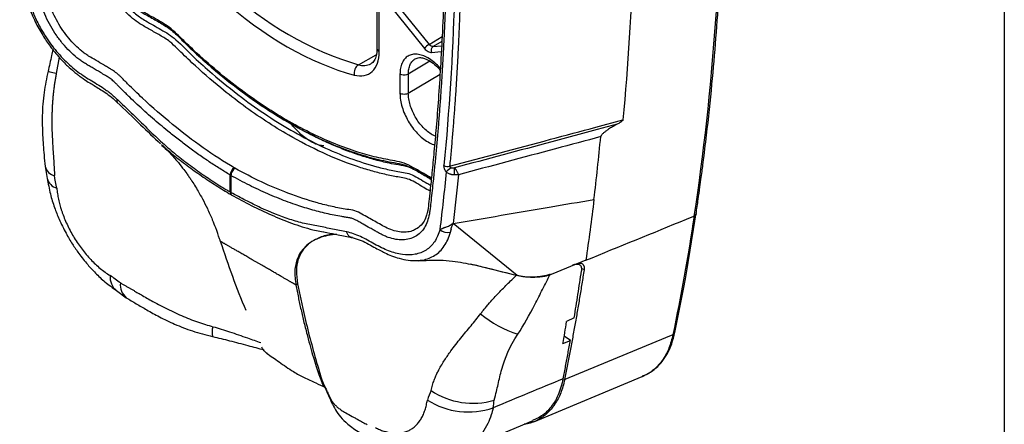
# Model space of a CAD drawing. Header units: millimetres. Extents: x 13 to 546, y 13 to 419.
# Tile 16 of 21: x 457 to 546, y 252 to 289. Entities that reach past the tile are written whole.
import ezdxf

# ---------------------------------------------------------------- set-up
doc = ezdxf.new("R2010")
doc.units = ezdxf.units.MM
doc.header["$LTSCALE"] = 2
doc.layers.add('TEXT', color=140, linetype='Continuous', lineweight=25)

msp = doc.modelspace()

# ---------------------------------------------------------------- linework, layer by layer
for p, q in [((489.346, 294.03), (489.346, 286.455)), ((489.553, 286.166), (489.553, 293.741)), ((490.401, 290.505), (493.643, 286.472)), ((490.82, 290.867), (494.062, 286.834)), ((494.062, 286.834), (495.236, 287.539)), ((495.213, 287.109), (494.415, 286.63)), ((494.279, 286.105), (495.164, 286.184)), ((494.415, 286.63), (495.191, 286.699)), ((460.59, 285.676), (460.334, 284.187)), ((487.674, 284.986), (489.286, 285.877)), ((488.824, 285.099), (488.789, 285.079)), ((494.122, 285.325), (492.18, 284.144)), ((491.424, 284.138), (491.424, 282.403)), ((492.18, 282.409), (495.048, 284.154)), ((492.18, 284.144), (492.18, 282.409)), ((509.139, 279.344), (511.6, 280.005)), ((509.257, 279.119), (505.152, 278.017)), ((511.069, 279.605), (509.257, 279.119)), ((469.842, 277.752), (469.918, 277.679)), ((459.324, 275.786), (459.514, 274.706)), ((476.067, 273.479), (476.067, 275.013)), ((476.132, 274.975), (476.132, 273.442)), ((517.342, 271.018), (518.026, 271.298)), ((493, 270.199), (492.96, 270.175)), ((484.528, 269.86), (484.811, 269.806)), ((493.004, 267.277), (493.073, 267.283)), ((508.24, 267.296), (507.379, 266.945)), ((501.939, 265.92), (497.803, 266.937)), ((507.379, 266.945), (505.093, 266.015)), ((507.633, 266.904), (507.498, 266.972)), ((508.109, 266.431), (507.84, 266.562)), ((482.185, 265.145), (482.012, 265.063)), ((465.777, 264.554), (466.662, 263.912)), ((507.191, 262.1), (506.506, 261.744)), ((506.839, 260.047), (506.282, 260.435)), ((515.435, 260.274), (506.331, 256.501)), ((516.117, 260.558), (515.435, 260.274)), ((506.167, 259.758), (506.839, 260.047)), ((503.538, 252.684), (513.349, 256.773)), ((513.352, 256.775), (513.486, 256.851)), ((496.995, 250.088), (503.467, 252.784))]:
    msp.add_line(p, q)
at = {"flags": 128}
for points in [[(460.334, 284.187), (460.019, 284.27), (459.785, 284.334), (459.638, 284.377), (459.584, 284.398), (459.585, 284.4)], [(502.033, 265.91), (499.13, 268.267), (496.228, 270.623)], [(485.012, 255.041), (485.168, 254.578), (485.243, 254.427)]]:
    msp.add_lwpolyline(points, dxfattribs=at)
for centre, radius, start, end in [((496.274, 313.583), 29.862, 226.7445, 253.26088), ((489.7, 286.49), 0.356, 185.6335, 245.68664), ((494.832, 285.517), 1.526, 120.31917, 141.23118), ((494.678, 286.281), 0.436, 126.99379, 203.84979), ((488.12, 286.377), 1.461, 252.19917, 297.26756), ((488.17, 284.243), 0.894, 123.74727, 191.91599), ((285.396, 299.74), 225.196, 353.1286, 354.58467), ((460.436, 276.078), 1.149, 194.6971, 257.18277), ((476.876, 274.973), 0.81, 122.7797, 177.22692), ((495.764, 276.457), 0.676, 237.82999, 283.22468), ((497.315, 273.657), 2.369, 122.5426, 136.15548), ((491.765, 275.27), 4.604, 356.86572, 4.8395), ((460.707, 275.012), 1.232, 194.38219, 254.10769), ((476.709, 273.486), 0.642, 180.62302, 202.07168), ((476.74, 273.412), 0.609, 177.26417, 198.83536), ((495.792, 271.015), 1.203, 230.82116, 279.81716), ((466.753, 265.772), 1.559, 174.67772, 232.28906), ((467.57, 265.048), 1.454, 172.06282, 231.36414), ((504.716, 269.474), 9.233, 229.49474, 253.50669), ((475.95, 260.777), 1.53, 160.63567, 194.36426), ((516.004, 260.844), 0.308, 291.5258, 345.71473), ((498.019, 261.123), 6.764, 236.04369, 286.51457), ((497.6, 260.397), 6.831, 237.30042, 289.41079)]:
    msp.add_arc(centre, radius, start, end)
for points, knots in [([(518.213, 271.517), (518.278, 271.954), (518.397, 272.757), (518.553, 273.857), (518.674, 274.744), (518.771, 275.469), (518.936, 276.738), (519.251, 279.307), (519.797, 284.437), (520.331, 291.292), (520.688, 299.239), (520.798, 306.627), (520.713, 313.731), (520.469, 320.524), (520.019, 328.134), (519.519, 333.971), (519.111, 337.947), (518.974, 339.235), (518.847, 340.379), (518.719, 341.502), (518.573, 342.749), (518.402, 344.162), (518.274, 345.162), (518.213, 345.636)], [0, 0, 0, 0, 0.019378, 0.035541, 0.048499, 0.05834, 0.067332, 0.103993, 0.170128, 0.28822, 0.393658, 0.499093, 0.588552, 0.67801, 0.767466, 0.885543, 0.902862, 0.919461, 0.934716, 0.946417, 0.962199, 0.982073, 1, 1, 1, 1]), ([(518.026, 345.405), (518.882, 338.735), (519.519, 332.192), (520.367, 319.351), (520.578, 313.054), (520.578, 300.702), (520.367, 294.649), (519.519, 282.787), (518.882, 276.979), (518.026, 271.298)], [0, 0, 0, 0, 0.25, 0.25, 0.5, 0.5, 0.75, 0.75, 1, 1, 1, 1]), ([(494.142, 273.553), (493.951, 273.659), (493.337, 274.004), (492.286, 274.713), (491.094, 274.838), (489.889, 275.107), (488.66, 275.426), (486.843, 276.002), (484.411, 276.978), (481.69, 278.387), (479.293, 279.863), (477.236, 281.297), (474.995, 283.04), (473.232, 284.577), (471.932, 285.806), (471.273, 286.443), (470.553, 287.186), (469.702, 287.651), (468.8, 288.188), (467.972, 288.634), (467.222, 289.176), (466.56, 289.793), (465.925, 290.535), (465.348, 291.371), (464.859, 292.269), (464.454, 293.237), (464.163, 294.243), (464.036, 295.245), (463.947, 296.226), (463.848, 297.225), (463.512, 300.845), (463.037, 307.045), (462.614, 315.733), (462.562, 321.403), (462.535, 324.239)], [0, 0, 0, 0, 0.0100472, 0.0324124, 0.0544354, 0.0766464, 0.0989945, 0.12146, 0.1747422, 0.2282874, 0.2646576, 0.3009475, 0.3370675, 0.3843401, 0.396629, 0.4088796, 0.4210524, 0.4369186, 0.4529667, 0.4687866, 0.4804264, 0.4925708, 0.5050902, 0.5177845, 0.5304647, 0.5429321, 0.557348, 0.5712333, 0.5856386, 0.6000611, 0.6144872, 0.7428443, 0.8713781, 1, 1, 1, 1]), ([(463.03, 324.235), (463.056, 321.409), (463.108, 315.759), (463.528, 307.098), (464.002, 300.914), (464.337, 297.3), (464.436, 296.294), (464.527, 295.296), (464.655, 294.277), (464.961, 293.267), (465.374, 292.324), (465.86, 291.471), (466.428, 290.683), (466.989, 290.061), (467.506, 289.592), (467.962, 289.242), (468.5, 288.917), (469.112, 288.573), (469.802, 288.165), (470.489, 287.798), (471.508, 286.989), (472.774, 285.634), (474.753, 283.903), (476.973, 282.09), (479.455, 280.339), (481.892, 278.844), (484.368, 277.561), (486.87, 276.507), (488.732, 275.908), (489.974, 275.591), (490.609, 275.449), (491.257, 275.316), (491.884, 275.229), (492.541, 275.061), (493.205, 274.657), (493.757, 274.343), (494.088, 274.152), (494.198, 274.088)], [0, 0, 0, 0, 0.129491, 0.258867, 0.388306, 0.40288, 0.417448, 0.432309, 0.446758, 0.461302, 0.47356, 0.485773, 0.498046, 0.51025, 0.518433, 0.526619, 0.534753, 0.546986, 0.55922, 0.571435, 0.583469, 0.613976, 0.644323, 0.692024, 0.7345, 0.776954, 0.821605, 0.86622, 0.911088, 0.922908, 0.934864, 0.946416, 0.959077, 0.970571, 0.982394, 0.994121, 1, 1, 1, 1]), ([(476.067, 275.013), (475.909, 275.107), (475.593, 275.296), (475.12, 275.59), (474.648, 275.892), (474.175, 276.202), (473.704, 276.521), (473.233, 276.848), (472.762, 277.184), (472.292, 277.528), (471.823, 277.881), (471.354, 278.242), (470.885, 278.611), (470.108, 279.238), (469.029, 280.15), (467.886, 281.183), (466.979, 282.043), (466.414, 282.597), (466.02, 282.99), (465.796, 283.221), (465.575, 283.446), (465.351, 283.647), (465.121, 283.809), (464.953, 283.915), (464.686, 284.072), (464.227, 284.345), (463.765, 284.619), (463.398, 284.836), (463.169, 284.969), (462.883, 285.139), (462.542, 285.365), (462.092, 285.706), (461.54, 286.198), (460.913, 286.886), (460.332, 287.65), (459.814, 288.477), (459.368, 289.344), (459.005, 290.235), (458.733, 291.127), (458.584, 291.878), (458.517, 292.483), (458.477, 292.924), (458.437, 293.326), (458.358, 294.129), (458.211, 295.707), (458.007, 298.055), (457.8, 300.727), (457.616, 303.385), (457.457, 306.031), (457.323, 308.664), (457.212, 311.284), (457.127, 313.892), (457.066, 316.487), (457.028, 319.07), (457.023, 320.78), (457.021, 321.635)], [0, 0, 0, 0, 0.010727, 0.021445, 0.032157, 0.042866, 0.053574, 0.064285, 0.075, 0.085722, 0.096455, 0.107201, 0.117961, 0.12874, 0.160865, 0.192949, 0.209105, 0.225268, 0.233384, 0.237454, 0.241507, 0.249422, 0.253078, 0.257205, 0.260836, 0.271222, 0.288364, 0.29226, 0.296156, 0.303942, 0.311656, 0.319384, 0.334799, 0.350189, 0.365634, 0.380989, 0.396417, 0.41178, 0.427161, 0.442552, 0.451417, 0.460273, 0.466913, 0.473553, 0.504534, 0.554104, 0.603653, 0.653186, 0.70271, 0.75223, 0.801753, 0.851286, 0.900833, 0.950403, 1, 1, 1, 1]), ([(476.437, 275.655), (474.544, 276.777), (472.683, 278.093), (469.937, 280.337), (469.03, 281.13), (467.681, 282.39), (467.233, 282.821), (466.676, 283.375), (466.564, 283.487), (466.348, 283.707), (466.234, 283.828), (466.045, 284.011), (465.978, 284.074), (465.84, 284.195), (465.771, 284.251), (465.567, 284.404), (465.436, 284.488), (465.28, 284.582), (465.251, 284.599), (465.194, 284.633), (465.108, 284.684), (464.907, 284.803), (464.736, 284.905), (464.392, 285.109), (464.164, 285.244), (463.702, 285.517), (463.47, 285.65), (463.15, 285.85), (463.047, 285.919), (462.84, 286.068), (462.737, 286.146), (462.431, 286.392), (462.231, 286.572), (461.837, 286.963), (461.644, 287.175), (461.276, 287.619), (461.1, 287.851), (460.765, 288.337), (460.605, 288.592), (460.311, 289.112), (460.176, 289.376), (459.929, 289.913), (459.818, 290.187), (459.624, 290.735), (459.541, 291.007), (459.406, 291.545), (459.353, 291.811), (459.296, 292.208), (459.281, 292.341), (459.253, 292.614), (459.24, 292.754), (459.199, 293.179), (459.171, 293.458), (459.09, 294.299), (459.038, 294.859), (458.581, 299.89), (458.276, 304.31), (457.869, 313.048), (457.767, 317.368), (457.767, 321.627)], [0, 0, 0, 0, 0.125, 0.125, 0.1875, 0.1875, 0.21875, 0.21875, 0.226562, 0.226562, 0.234375, 0.234375, 0.238281, 0.238281, 0.242187, 0.242187, 0.25, 0.25, 0.251953, 0.251953, 0.253906, 0.257812, 0.265625, 0.265625, 0.28125, 0.28125, 0.296875, 0.296875, 0.304687, 0.304687, 0.3125, 0.3125, 0.328125, 0.328125, 0.34375, 0.34375, 0.359375, 0.359375, 0.375, 0.375, 0.390625, 0.390625, 0.40625, 0.40625, 0.421875, 0.421875, 0.4375, 0.4375, 0.445312, 0.445312, 0.453125, 0.453125, 0.46875, 0.46875, 0.5, 0.5, 0.75, 0.75, 1, 1, 1, 1]), ([(495.683, 299.316), (495.682, 298.842), (495.681, 297.894), (495.669, 296.478), (495.65, 295.067), (495.622, 293.66), (495.588, 292.259), (495.545, 290.862), (495.495, 289.47), (495.436, 288.083), (495.371, 286.701), (495.297, 285.324), (495.216, 283.951), (495.126, 282.584), (495.03, 281.221), (494.925, 279.864), (494.812, 278.511), (494.692, 277.163), (494.564, 275.82), (494.414, 274.337), (494.276, 273.063), (494.177, 272.177), (494.128, 271.765), (494.034, 271.115), (493.695, 270.174), (492.99, 269.497), (492.283, 269.204), (491.688, 269.119), (491.043, 269.166), (490.485, 269.318), (490.043, 269.493), (489.78, 269.62), (489.563, 269.738), (489.346, 269.858), (489.059, 270.021), (488.627, 270.264), (488.165, 270.524), (487.767, 270.746), (487.509, 270.892), (487.343, 270.979), (487.18, 271.049), (487.033, 271.1), (486.867, 271.138), (486.693, 271.165), (486.454, 271.198), (486.043, 271.266), (485.461, 271.374), (484.531, 271.575), (483.356, 271.88), (482.135, 272.266), (481.109, 272.635), (480.283, 272.958), (479.456, 273.307), (478.627, 273.683), (477.797, 274.086), (476.965, 274.514), (476.41, 274.821), (476.132, 274.975)], [0, 0, 0, 0, 0.027557, 0.055105, 0.082645, 0.110178, 0.137706, 0.165229, 0.192748, 0.220265, 0.247781, 0.275296, 0.302812, 0.33033, 0.357851, 0.385375, 0.412905, 0.440441, 0.467983, 0.495534, 0.53199, 0.547041, 0.550668, 0.557671, 0.588333, 0.618947, 0.634303, 0.649777, 0.665144, 0.680573, 0.687781, 0.694713, 0.697965, 0.70217, 0.709061, 0.716959, 0.730832, 0.739614, 0.743306, 0.747945, 0.750615, 0.754152, 0.75781, 0.762034, 0.76641, 0.774681, 0.790836, 0.807005, 0.83909, 0.871244, 0.889708, 0.908126, 0.926512, 0.944879, 0.96324, 0.981609, 1, 1, 1, 1]), ([(495.52, 299.537), (495.515, 298.198), (495.505, 295.528), (495.411, 291.684), (495.273, 288.097), (495.101, 284.864), (494.911, 281.976), (494.712, 279.426), (494.515, 277.204), (494.327, 275.298), (494.172, 273.801), (494.04, 272.671), (493.974, 271.945), (493.858, 271.44), (493.713, 271.025), (493.443, 270.535), (493.139, 270.296), (492.966, 270.159)], [0, 0, 0, 0, 0.127621, 0.254452, 0.370723, 0.476466, 0.5717, 0.656436, 0.730668, 0.79465, 0.848977, 0.883402, 0.911648, 0.92352, 0.940871, 0.966328, 1, 1, 1, 1]), ([(465.08, 294.273), (465.123, 294.055), (465.206, 293.639), (465.46, 292.872), (465.834, 292.082), (466.309, 291.362), (466.752, 290.825), (467.199, 290.378), (467.86, 289.841), (468.728, 289.364), (469.747, 288.786), (470.763, 288.169), (471.886, 287.025), (473.2, 285.779), (475.123, 284.093), (477.476, 282.243), (480.206, 280.403), (482.884, 278.889), (485.488, 277.681), (487.528, 276.951), (489.011, 276.534), (489.966, 276.3), (490.893, 276.134), (491.802, 275.992), (492.784, 275.493), (493.594, 275.006), (494.096, 274.713), (494.255, 274.621)], [0, 0, 0, 0, 0.016745, 0.031987, 0.057529, 0.07661, 0.09123, 0.106543, 0.122671, 0.15651, 0.190099, 0.222466, 0.254835, 0.306333, 0.357282, 0.448033, 0.5388, 0.623497, 0.708189, 0.792926, 0.824873, 0.856978, 0.889349, 0.92064, 0.951731, 0.984792, 1, 1, 1, 1]), ([(494.267, 274.738), (494.037, 274.87), (493.503, 275.177), (492.685, 275.666), (491.796, 276.125), (490.684, 276.351), (489.309, 276.587), (487.505, 277.105), (485.573, 277.796), (483.503, 278.72), (481.384, 279.839), (479.231, 281.157), (477.055, 282.684), (474.907, 284.38), (473.275, 285.82), (472.107, 286.924), (471.42, 287.607), (470.723, 288.276), (470.023, 288.745), (469.288, 289.161), (468.648, 289.525), (468.129, 289.819), (467.759, 290.051), (467.341, 290.36), (466.868, 290.8), (466.371, 291.385), (465.936, 292.047), (465.586, 292.756), (465.319, 293.486), (465.225, 293.958), (465.178, 294.195)], [0, 0, 0, 0, 0.022448, 0.052294, 0.080112, 0.108883, 0.165959, 0.22289, 0.290488, 0.358234, 0.426478, 0.497666, 0.568728, 0.640328, 0.711021, 0.733712, 0.760163, 0.782575, 0.80516, 0.828358, 0.854585, 0.867745, 0.879102, 0.890737, 0.908976, 0.927144, 0.945174, 0.963547, 0.981694, 1, 1, 1, 1]), ([(457.419, 291.853), (457.476, 291.587), (457.588, 291.07), (457.904, 290.074), (458.382, 288.924), (459.055, 287.705), (459.798, 286.608), (460.565, 285.673), (461.295, 284.928), (461.848, 284.436), (462.227, 284.131), (462.532, 283.899), (462.896, 283.639), (463.321, 283.368), (463.789, 283.088), (464.254, 282.809), (464.771, 282.485), (465.343, 282.06), (465.732, 281.694), (465.938, 281.499)], [0, 0, 0, 0, 0.058422, 0.113877, 0.216798, 0.309168, 0.390521, 0.482204, 0.556326, 0.61188, 0.644416, 0.665979, 0.698729, 0.749173, 0.788558, 0.834212, 0.884046, 0.938599, 1, 1, 1, 1]), ([(457.654, 291.66), (457.669, 291.585), (457.699, 291.434), (457.752, 291.204), (457.812, 290.973), (457.879, 290.738), (457.952, 290.501), (458.032, 290.261), (458.155, 289.916), (458.333, 289.47), (458.581, 288.925), (458.902, 288.303), (459.309, 287.612), (459.978, 286.635), (460.915, 285.526), (461.926, 284.618), (462.755, 284.011), (463.382, 283.625), (464.01, 283.248), (464.536, 282.922), (464.951, 282.623), (465.259, 282.381), (465.563, 282.12), (465.762, 281.93), (465.863, 281.834)], [0, 0, 0, 0, 0.017588, 0.035255, 0.053027, 0.07093, 0.088989, 0.107229, 0.125673, 0.167516, 0.20933, 0.251402, 0.313621, 0.376487, 0.500336, 0.624901, 0.687087, 0.749752, 0.812526, 0.875211, 0.906904, 0.937502, 0.968521, 1, 1, 1, 1]), ([(496.865, 290.812), (496.849, 290.349), (496.819, 289.423), (496.763, 288.04), (496.7, 286.661), (496.63, 285.287), (496.551, 283.917), (496.465, 282.552), (496.372, 281.192), (496.27, 279.836), (496.161, 278.485), (496.045, 277.139), (495.961, 276.246), (495.919, 275.8)], [0, 0, 0, 0, 0.0908437, 0.1817005, 0.2725704, 0.3634534, 0.4543495, 0.5452587, 0.6361809, 0.7271162, 0.8180645, 0.9090257, 1, 1, 1, 1]), ([(460.019, 286.374), (459.981, 286.188), (459.847, 285.527), (459.693, 284.871), (459.583, 284.399)], [0, 0, 0, 0, 0.280877, 1, 1, 1, 1]), ([(487.295, 284.058), (487.944, 283.888), (488.516, 284.002), (489.332, 284.763), (489.553, 285.39), (489.553, 286.166)], [0, 0, 0, 0, 0.5, 0.5, 1, 1, 1, 1]), ([(489.345, 286.455), (489.342, 286.344), (489.336, 286.118), (489.282, 285.824), (489.201, 285.568), (489.092, 285.36), (488.963, 285.196), (488.862, 285.128), (488.81, 285.092)], [0, 0, 0, 0, 0.152684, 0.310508, 0.470377, 0.635092, 0.811288, 1, 1, 1, 1]), ([(495.081, 284.642), (495.03, 284.703), (494.836, 284.941), (494.455, 285.278), (493.96, 285.628), (493.461, 285.854), (492.983, 285.961), (492.542, 285.944), (492.153, 285.804), (491.838, 285.538), (491.605, 285.161), (491.453, 284.696), (491.434, 284.324), (491.424, 284.138)], [0, 0, 0, 0, 0.033431, 0.129905, 0.226795, 0.323173, 0.419963, 0.51682, 0.613163, 0.710098, 0.806525, 0.903395, 1, 1, 1, 1]), ([(493.643, 286.472), (493.739, 286.353), (493.85, 286.254), (494.072, 286.126), (494.183, 286.096), (494.279, 286.105)], [0, 0, 0, 0, 0.5, 0.5, 1, 1, 1, 1]), ([(494.415, 286.63), (494.361, 286.625), (494.3, 286.641), (494.176, 286.712), (494.115, 286.767), (494.062, 286.834)], [0, 0, 0, 0, 0.5, 0.5, 1, 1, 1, 1]), ([(492.18, 284.144), (492.188, 284.302), (492.205, 284.62), (492.335, 285.015), (492.525, 285.336), (492.706, 285.468), (492.793, 285.531)], [0, 0, 0, 0, 0.253821, 0.509702, 0.764264, 1, 1, 1, 1]), ([(492.784, 285.53), (492.909, 285.581), (493.128, 285.669), (493.509, 285.61), (493.883, 285.477), (494.326, 285.218), (494.752, 284.891), (494.996, 284.575), (495.07, 284.479)], [0, 0, 0, 0, 0.2426, 0.425953, 0.550041, 0.698025, 0.907822, 1, 1, 1, 1]), ([(459.583, 284.399), (459.45, 283.764), (459.171, 282.438), (459.062, 280.788), (459.062, 279.502), (459.095, 278.618), (459.154, 277.729), (459.228, 276.777), (459.29, 276.135), (459.324, 275.786)], [0, 0, 0, 0, 0.221197, 0.461251, 0.562716, 0.664954, 0.767935, 0.873801, 1, 1, 1, 1]), ([(460.334, 284.187), (460.311, 284.072), (460.265, 283.841), (460.204, 283.49), (460.149, 283.131), (460.1, 282.765), (460.057, 282.393), (460.02, 282.013), (459.99, 281.627), (459.966, 281.235), (459.949, 280.838), (459.937, 280.435), (459.932, 280.027), (459.932, 279.388), (459.959, 278.47), (460.016, 277.517), (460.069, 276.743), (460.106, 276.176), (460.144, 275.572), (460.168, 275.167), (460.181, 274.957)], [0, 0, 0, 0, 0.03729, 0.07527, 0.1139308, 0.1532588, 0.193238, 0.2338507, 0.2750709, 0.3168692, 0.3592177, 0.4020908, 0.445466, 0.4893243, 0.6064449, 0.7392141, 0.7968502, 0.8594685, 0.9271352, 1, 1, 1, 1]), ([(492.18, 284.144), (492.083, 284.085), (491.944, 284.05), (491.664, 284.048), (491.523, 284.081), (491.424, 284.138)], [0, 0, 0, 0, 0.5, 0.5, 1, 1, 1, 1]), ([(492.18, 282.409), (492.136, 282.383), (492.081, 282.359), (491.952, 282.325), (491.878, 282.315), (491.73, 282.313), (491.656, 282.322), (491.525, 282.354), (491.469, 282.377), (491.424, 282.403)], [0, 0, 0, 0, 0.25, 0.25, 0.5, 0.5, 0.75, 0.75, 1, 1, 1, 1]), ([(491.424, 282.403), (491.434, 282.204), (491.454, 281.809), (491.606, 281.168), (491.839, 280.523), (492.156, 279.892), (492.544, 279.303), (492.986, 278.778), (493.465, 278.33), (493.961, 277.992), (494.334, 277.801), (494.525, 277.762), (494.56, 277.755)], [0, 0, 0, 0, 0.109091, 0.217283, 0.325918, 0.434387, 0.542629, 0.651316, 0.759518, 0.868188, 0.976283, 1, 1, 1, 1]), ([(494.628, 278.527), (494.534, 278.566), (494.3, 278.664), (493.921, 278.938), (493.513, 279.315), (493.135, 279.765), (492.804, 280.266), (492.534, 280.803), (492.336, 281.354), (492.205, 281.902), (492.188, 282.24), (492.18, 282.409)], [0, 0, 0, 0, 0.077208, 0.192273, 0.307617, 0.423509, 0.538219, 0.653053, 0.768804, 0.884154, 1, 1, 1, 1]), ([(465.819, 281.615), (466.536, 280.927), (467.874, 279.643), (469.163, 278.404), (469.761, 277.829)], [0, 0, 0, 0, 0.535626, 1, 1, 1, 1]), ([(465.889, 281.562), (465.878, 281.57), (465.834, 281.596), (465.825, 281.695), (465.852, 281.793), (465.863, 281.834)], [0, 0, 0, 0, 0.1810655, 0.6577601, 1, 1, 1, 1]), ([(465.863, 281.834), (466.072, 281.634), (466.49, 281.234), (467.325, 280.434), (468.157, 279.622), (468.988, 278.811), (469.613, 278.217), (470.243, 277.647), (471.08, 276.931), (472.15, 276.082), (473.227, 275.3), (474.102, 274.711), (474.662, 274.348), (475.097, 274.066), (475.43, 273.855), (475.743, 273.663), (475.962, 273.539), (476.067, 273.479)], [0, 0, 0, 0, 0.06278, 0.12556, 0.251147, 0.313926, 0.376535, 0.438517, 0.501087, 0.62271, 0.749613, 0.811982, 0.874473, 0.910333, 0.93705, 0.970116, 1, 1, 1, 1]), ([(494.254, 274.618), (494.144, 274.682), (493.685, 274.946), (492.93, 275.412), (491.955, 275.841), (491.112, 275.941), (490.13, 276.139), (489.042, 276.41), (487.797, 276.786), (486.543, 277.232), (485.279, 277.747), (484.005, 278.329), (482.721, 278.99), (481.674, 279.551), (481.057, 279.952), (480.869, 280.073)], [0, 0, 0, 0, 0.024268, 0.101111, 0.166431, 0.238879, 0.299877, 0.394094, 0.487979, 0.58171, 0.675466, 0.769428, 0.863774, 0.958679, 1, 1, 1, 1]), ([(511.6, 280.006), (511.598, 279.999), (511.593, 279.984), (511.578, 279.959), (511.556, 279.933), (511.527, 279.904), (511.492, 279.874), (511.45, 279.84), (511.401, 279.805), (511.322, 279.75), (511.21, 279.68), (511.117, 279.631), (511.069, 279.605)], [0, 0, 0, 0, 0.034103, 0.072511, 0.118353, 0.173503, 0.239044, 0.315618, 0.403627, 0.503334, 0.740186, 1, 1, 1, 1]), ([(484.537, 277.653), (484.395, 277.666), (484.069, 277.695), (483.556, 277.921), (483.045, 278.226), (482.574, 278.585), (482.102, 279.04), (481.775, 279.391), (481.627, 279.603), (481.624, 279.608)], [0, 0, 0, 0, 0.1578304, 0.359071, 0.5092744, 0.6591653, 0.8212907, 0.9956294, 1, 1, 1, 1]), ([(511.069, 279.605), (511, 279.569), (510.865, 279.499), (510.665, 279.386), (510.474, 279.271), (510.268, 279.138), (510.059, 278.992), (509.882, 278.852), (509.762, 278.743), (509.689, 278.668), (509.636, 278.601), (509.598, 278.539), (509.591, 278.504), (509.587, 278.487)], [0, 0, 0, 0, 0.131731, 0.258414, 0.380237, 0.497415, 0.652495, 0.783022, 0.844263, 0.895072, 0.936467, 0.970328, 1, 1, 1, 1]), ([(469.862, 277.769), (470.202, 277.456), (470.937, 276.78), (472.172, 275.858), (473.467, 274.931), (474.788, 274.051), (475.67, 273.515), (476.114, 273.245)], [0, 0, 0, 0, 0.176745, 0.382361, 0.587346, 0.792436, 1, 1, 1, 1]), ([(469.88, 277.694), (470.092, 277.502), (470.579, 277.06), (471.196, 276.36), (471.726, 275.702), (472.082, 275.219), (472.333, 274.861), (472.572, 274.507), (472.852, 274.069), (473.198, 273.495), (473.593, 272.788), (474.034, 271.923), (474.3, 271.312), (474.443, 270.983)], [0, 0, 0, 0, 0.096101, 0.221415, 0.319158, 0.391481, 0.434126, 0.475726, 0.544978, 0.621344, 0.721775, 0.85028, 1, 1, 1, 1]), ([(476.492, 275.623), (476.449, 275.596), (476.403, 275.558), (476.314, 275.462), (476.272, 275.403), (476.202, 275.277), (476.174, 275.21), (476.14, 275.084), (476.132, 275.025), (476.132, 274.975)], [0, 0, 0, 0, 0.25, 0.25, 0.5, 0.5, 0.75, 0.75, 1, 1, 1, 1]), ([(492.96, 270.175), (492.863, 270.114), (492.615, 269.955), (492.135, 269.844), (491.548, 269.826), (490.916, 269.948), (490.3, 270.176), (489.705, 270.507), (489.14, 270.827), (488.564, 271.148), (487.963, 271.494), (487.298, 271.833), (486.645, 271.89), (485.966, 272.019), (485.3, 272.152), (484.63, 272.309), (483.305, 272.655), (481.399, 273.286), (478.902, 274.336), (477.295, 275.194), (476.492, 275.623)], [0, 0, 0, 0, 0.024564, 0.063223, 0.10194, 0.140509, 0.179318, 0.211105, 0.244926, 0.278652, 0.312415, 0.350811, 0.394624, 0.435643, 0.476574, 0.517428, 0.558225, 0.717609, 0.858872, 1, 1, 1, 1]), ([(495.607, 275.298), (495.59, 275.321), (495.557, 275.367), (495.514, 275.441), (495.477, 275.516), (495.436, 275.618), (495.402, 275.749), (495.404, 275.84), (495.405, 275.886)], [0, 0, 0, 0, 0.127433, 0.252008, 0.375871, 0.501204, 0.75067, 1, 1, 1, 1]), ([(496.362, 275.019), (496.329, 275.019), (496.265, 275.021), (496.174, 275.031), (496.091, 275.046), (496.017, 275.064), (495.924, 275.093), (495.816, 275.14), (495.7, 275.212), (495.637, 275.27), (495.607, 275.298)], [0, 0, 0, 0, 0.11751, 0.226717, 0.327052, 0.418161, 0.499883, 0.678219, 0.844883, 1, 1, 1, 1]), ([(496.352, 275.659), (496.284, 275.646), (496.219, 275.638), (496.112, 275.635), (496.069, 275.642), (496.041, 275.654)], [0, 0, 0, 0, 0.5, 0.5, 1, 1, 1, 1]), ([(496.352, 275.659), (496.365, 275.646), (496.392, 275.619), (496.434, 275.568), (496.479, 275.507), (496.525, 275.436), (496.572, 275.355), (496.615, 275.269), (496.653, 275.184), (496.685, 275.103), (496.699, 275.056), (496.707, 275.033)], [0, 0, 0, 0, 0.083475, 0.175628, 0.276269, 0.38476, 0.499941, 0.626408, 0.750111, 0.876167, 1, 1, 1, 1]), ([(459.514, 274.706), (459.597, 274.236), (459.752, 273.355), (460.14, 272.118), (460.612, 270.924), (461.157, 269.817), (461.764, 268.79), (462.411, 267.838), (463.108, 266.956), (463.903, 266.095), (464.765, 265.287), (465.426, 264.808), (465.777, 264.554)], [0, 0, 0, 0, 0.119747, 0.224706, 0.316242, 0.430511, 0.520876, 0.603516, 0.70815, 0.792304, 0.889893, 1, 1, 1, 1]), ([(496.707, 275.033), (496.68, 275.03), (496.636, 275.025), (496.579, 275.022), (496.519, 275.02), (496.45, 275.018), (496.39, 275.019), (496.362, 275.019)], [0, 0, 0, 0, 0.241252, 0.40931, 0.500331, 0.76619, 1, 1, 1, 1]), ([(460.37, 273.827), (460.379, 273.742), (460.398, 273.574), (460.434, 273.321), (460.478, 273.069), (460.529, 272.817), (460.587, 272.565), (460.653, 272.312), (460.726, 272.057), (460.808, 271.799), (460.931, 271.438), (461.111, 270.972), (461.363, 270.408), (461.646, 269.851), (461.957, 269.31), (462.295, 268.787), (462.659, 268.284), (463.042, 267.808), (463.446, 267.358), (463.864, 266.94), (464.298, 266.558), (464.742, 266.213), (465.047, 266.016), (465.201, 265.916)], [0, 0, 0, 0, 0.028294, 0.056311, 0.084063, 0.111583, 0.138999, 0.166491, 0.194237, 0.222305, 0.250727, 0.312224, 0.37496, 0.437147, 0.4993, 0.561536, 0.62393, 0.686989, 0.748755, 0.812603, 0.874793, 0.936826, 1, 1, 1, 1]), ([(486.606, 269.859), (486.18, 269.947), (485.753, 270.037), (484.902, 270.208), (484.477, 270.289), (483.628, 270.448), (483.204, 270.528), (482.345, 270.73), (481.91, 270.853), (480.594, 271.283), (479.708, 271.642), (478.369, 272.264), (477.922, 272.49), (477.028, 272.944), (476.581, 273.173), (476.132, 273.442)], [0, 0, 0, 0, 0.125, 0.125, 0.25, 0.25, 0.375, 0.375, 0.5, 0.5, 0.75, 0.75, 0.875, 0.875, 1, 1, 1, 1]), ([(476.164, 273.216), (476.766, 272.89), (477.969, 272.239), (479.782, 271.388), (481.599, 270.642), (483.341, 270.075), (484.393, 269.889), (484.813, 269.814)], [0, 0, 0, 0, 0.2132629, 0.4261459, 0.6399137, 0.8564147, 1, 1, 1, 1]), ([(475.193, 269), (475.163, 269.083), (475.026, 269.47), (474.801, 270.121), (474.568, 270.704), (474.455, 270.963), (474.446, 270.984)], [0, 0, 0, 0, 0.136265, 0.633897, 0.970609, 1, 1, 1, 1]), ([(516.303, 260.768), (516.625, 262.373), (517.338, 265.921), (517.916, 269.575), (518.232, 271.576)], [0, 0, 0, 0, 0.452492, 1, 1, 1, 1]), ([(518.221, 271.515), (518.217, 271.494), (518.209, 271.449), (518.157, 271.366), (518.083, 271.32), (518.035, 271.29)], [0, 0, 0, 0, 0.232219, 0.502406, 1, 1, 1, 1]), ([(495.033, 270.082), (494.98, 269.871), (494.912, 269.675), (494.751, 269.307), (494.656, 269.136), (494.34, 268.666), (494.08, 268.409), (493.484, 268.027), (493.146, 267.899), (492.428, 267.771), (492.046, 267.768), (491.437, 267.852), (491.229, 267.895), (490.814, 268.006), (490.606, 268.074), (490.186, 268.234), (489.975, 268.325), (489.551, 268.531), (489.338, 268.647), (488.911, 268.882), (488.698, 269), (488.272, 269.233), (488.059, 269.346), (487.637, 269.543), (487.428, 269.628), (487.014, 269.767), (486.809, 269.82), (486.606, 269.859)], [0, 0, 0, 0, 0.0625, 0.0625, 0.125, 0.125, 0.25, 0.25, 0.375, 0.375, 0.5, 0.5, 0.5625, 0.5625, 0.625, 0.625, 0.6875, 0.6875, 0.75, 0.75, 0.8125, 0.8125, 0.875, 0.875, 0.9375, 0.9375, 1, 1, 1, 1]), ([(495.033, 270.082), (495.057, 270.089), (495.107, 270.103), (495.189, 270.136), (495.258, 270.169), (495.304, 270.194), (495.321, 270.21), (495.341, 270.223), (495.369, 270.237), (495.418, 270.254), (495.487, 270.268), (495.648, 270.32), (495.843, 270.405), (496.034, 270.515), (496.123, 270.572), (496.164, 270.598), (496.186, 270.61), (496.207, 270.619), (496.221, 270.622), (496.228, 270.623)], [0, 0, 0, 0, 0.078947, 0.163636, 0.254069, 0.285836, 0.302201, 0.317545, 0.347804, 0.380381, 0.442575, 0.504732, 0.75182, 0.875598, 0.938081, 0.956248, 0.969354, 0.985442, 1, 1, 1, 1]), ([(495.998, 269.83), (496.001, 269.841), (496.007, 269.862), (496.016, 269.893), (496.024, 269.923), (496.031, 269.952), (496.038, 269.979), (496.044, 270.004), (496.05, 270.028), (496.056, 270.051), (496.059, 270.077), (496.085, 270.103), (496.075, 270.117), (496.07, 270.126), (496.065, 270.134), (496.06, 270.141), (496.056, 270.148), (496.053, 270.154), (496.052, 270.161), (496.051, 270.168), (496.057, 270.177), (496.061, 270.185), (496.065, 270.192), (496.067, 270.197), (496.069, 270.2), (496.075, 270.212), (496.082, 270.229), (496.095, 270.263), (496.115, 270.32), (496.147, 270.407), (496.179, 270.495), (496.201, 270.557), (496.212, 270.588), (496.217, 270.601), (496.219, 270.606), (496.221, 270.609), (496.221, 270.611), (496.224, 270.617), (496.222, 270.613), (496.225, 270.618), (496.225, 270.62), (496.227, 270.622), (496.228, 270.623)], [0, 0, 0, 0, 0.0423, 0.082449, 0.120526, 0.156599, 0.190727, 0.222962, 0.253348, 0.281953, 0.310277, 0.349918, 0.366594, 0.381467, 0.394913, 0.407115, 0.418216, 0.428312, 0.437647, 0.446631, 0.459118, 0.470114, 0.478544, 0.484677, 0.488643, 0.49052, 0.528664, 0.553524, 0.616553, 0.74257, 0.868609, 0.931632, 0.963143, 0.975747, 0.978111, 0.980474, 0.985201, 0.988497, 0.989385, 0.992373, 0.995804, 1, 1, 1, 1]), ([(485.687, 269.64), (485.494, 269.624), (484.996, 269.582), (484.302, 269.392), (483.588, 269.09), (482.982, 268.676), (482.483, 268.135), (482.08, 267.38), (481.847, 266.371), (481.957, 265.5), (482.012, 265.063)], [0, 0, 0, 0, 0.0697773, 0.1802182, 0.2850678, 0.4006688, 0.5197666, 0.6426035, 0.8204844, 1, 1, 1, 1]), ([(485.71, 269.633), (485.536, 269.626), (484.914, 269.6), (484.279, 269.438), (483.915, 269.219), (483.847, 269.178)], [0, 0, 0, 0, 0.2403196, 0.8579812, 1, 1, 1, 1]), ([(484.811, 269.806), (485.158, 269.74), (485.951, 269.589), (486.665, 269.44), (487.067, 269.357)], [0, 0, 0, 0, 0.4383795, 1, 1, 1, 1]), ([(487.116, 269.349), (487.094, 269.351), (487.045, 269.356), (486.968, 269.38), (486.882, 269.424), (486.787, 269.501), (486.703, 269.612), (486.642, 269.738), (486.617, 269.822), (486.606, 269.859)], [0, 0, 0, 0, 0.093551, 0.207918, 0.343587, 0.500085, 0.704209, 0.870827, 1, 1, 1, 1]), ([(487.006, 269.369), (487.249, 269.31), (487.705, 269.2), (488.411, 268.858), (489.033, 268.512), (489.576, 268.211), (490.104, 267.939), (490.69, 267.686), (491.396, 267.452), (492.205, 267.276), (492.754, 267.272), (493.045, 267.271)], [0, 0, 0, 0, 0.13124, 0.247123, 0.35268, 0.441627, 0.515189, 0.610459, 0.722384, 0.852786, 1, 1, 1, 1]), ([(493.073, 267.283), (493.213, 267.292), (493.56, 267.313), (494.065, 267.465), (494.586, 267.727), (495.048, 268.1), (495.441, 268.576), (495.766, 269.144), (495.92, 269.6), (495.998, 269.83)], [0, 0, 0, 0, 0.10052, 0.248428, 0.397892, 0.547894, 0.698092, 0.848358, 1, 1, 1, 1]), ([(482.012, 265.063), (482.011, 265.063), (482.008, 265.063), (481.997, 265.071), (481.979, 265.081), (481.954, 265.096), (481.922, 265.114), (481.883, 265.137), (481.837, 265.164), (481.783, 265.194), (481.723, 265.229), (481.655, 265.268), (481.581, 265.311), (481.499, 265.358), (481.41, 265.41), (481.315, 265.465), (481.212, 265.524), (481.102, 265.588), (480.984, 265.656), (480.86, 265.727), (480.729, 265.803), (480.591, 265.883), (480.445, 265.967), (480.293, 266.055), (480.133, 266.147), (479.966, 266.244), (479.792, 266.344), (479.611, 266.448), (479.423, 266.557), (479.228, 266.67), (479.026, 266.786), (478.817, 266.907), (478.6, 267.032), (478.382, 267.158), (478.166, 267.283), (477.957, 267.403), (477.757, 267.519), (477.563, 267.631), (477.378, 267.738), (477.2, 267.841), (477.029, 267.939), (476.866, 268.033), (476.711, 268.123), (476.563, 268.208), (476.423, 268.289), (476.291, 268.365), (476.166, 268.438), (476.048, 268.505), (475.938, 268.569), (475.836, 268.628), (475.741, 268.683), (475.654, 268.733), (475.574, 268.779), (475.502, 268.82), (475.438, 268.858), (475.381, 268.89), (475.332, 268.919), (475.29, 268.943), (475.256, 268.963), (475.229, 268.978), (475.21, 268.989), (475.199, 268.994), (475.194, 268.999), (475.193, 269)], [0, 0, 0, 0, 0.000404, 0.001924, 0.004587, 0.008259, 0.012954, 0.018689, 0.025464, 0.033279, 0.042133, 0.052028, 0.062962, 0.074936, 0.08795, 0.102003, 0.117097, 0.13323, 0.150403, 0.168616, 0.187869, 0.208161, 0.229494, 0.251866, 0.275278, 0.29973, 0.325221, 0.351753, 0.379324, 0.407935, 0.437586, 0.468277, 0.500008, 0.532777, 0.564436, 0.594985, 0.624424, 0.652752, 0.67997, 0.706078, 0.731075, 0.754963, 0.777739, 0.799406, 0.819962, 0.839408, 0.857744, 0.87497, 0.891085, 0.90609, 0.919984, 0.932769, 0.944443, 0.955006, 0.96446, 0.972803, 0.980036, 0.986159, 0.991171, 0.995086, 0.997925, 0.999565, 1, 1, 1, 1]), ([(477.5, 262.74), (477.088, 263.76), (476.269, 265.791), (475.55, 267.934), (475.193, 269)], [0, 0, 0, 0, 0.5027687, 1, 1, 1, 1]), ([(483.16, 268.765), (482.948, 268.565), (482.517, 268.157), (482.167, 267.331), (482, 266.348), (482.105, 265.579), (482.16, 265.174)], [0, 0, 0, 0, 0.236796, 0.482175, 0.727617, 1, 1, 1, 1]), ([(493.074, 267.254), (493.717, 267.286), (494.7, 267.336), (496.445, 267.23), (497.449, 267.02), (498.085, 266.888)], [0, 0, 0, 0, 0.408775, 0.625302, 1, 1, 1, 1]), ([(502.033, 265.91), (501.15, 266.125), (499.819, 266.448), (498.501, 266.784), (498.057, 266.898)], [0, 0, 0, 0, 0.66341, 1, 1, 1, 1]), ([(506.332, 256.5), (506.415, 256.907), (506.581, 257.722), (506.821, 258.951), (507.053, 260.184), (507.279, 261.423), (507.498, 262.667), (507.709, 263.916), (507.914, 265.17), (508.044, 266.011), (508.109, 266.431)], [0, 0, 0, 0, 0.125142, 0.250235, 0.375283, 0.500291, 0.625261, 0.7502, 0.875112, 1, 1, 1, 1]), ([(507.073, 266.874), (507.197, 266.925), (507.314, 266.95), (507.522, 266.95), (507.612, 266.924), (507.753, 266.825), (507.804, 266.751), (507.859, 266.569), (507.865, 266.46), (507.847, 266.339)], [0, 0, 0, 0, 0.25, 0.25, 0.5, 0.5, 0.75, 0.75, 1, 1, 1, 1]), ([(508.109, 266.431), (508.113, 266.459), (508.12, 266.514), (508.121, 266.591), (508.115, 266.662), (508.102, 266.726), (508.083, 266.783), (508.059, 266.833), (508.029, 266.877), (507.996, 266.914), (507.946, 266.956), (507.871, 266.995), (507.766, 267.019), (507.647, 267.018), (507.517, 266.996), (507.425, 266.962), (507.379, 266.945)], [0, 0, 0, 0, 0.061925, 0.122248, 0.180977, 0.23812, 0.293689, 0.347693, 0.400143, 0.451053, 0.500436, 0.600912, 0.700973, 0.800753, 0.900384, 1, 1, 1, 1]), ([(498.719, 262.453), (498.785, 262.541), (498.926, 262.727), (499.157, 263.012), (499.467, 263.376), (499.825, 263.776), (500.392, 264.386), (501.084, 265.092), (501.667, 265.656), (501.939, 265.92)], [0, 0, 0, 0, 0.06948, 0.146767, 0.232002, 0.373036, 0.487046, 0.760485, 1, 1, 1, 1]), ([(505.019, 266.037), (504.811, 265.952), (504.576, 265.891), (504.195, 265.825), (504.063, 265.807), (503.798, 265.782), (503.665, 265.774), (503.26, 265.762), (502.984, 265.771), (502.451, 265.821), (502.188, 265.862), (501.939, 265.92)], [0, 0, 0, 0, 0.25, 0.25, 0.375, 0.375, 0.5, 0.5, 0.75, 0.75, 1, 1, 1, 1]), ([(505.093, 266.014), (505.054, 265.999), (504.975, 265.968), (504.847, 265.926), (504.714, 265.889), (504.575, 265.856), (504.429, 265.827), (504.277, 265.803), (504.119, 265.783), (503.955, 265.768), (503.784, 265.757), (503.559, 265.748), (503.281, 265.748), (502.957, 265.763), (502.64, 265.796), (502.329, 265.843), (502.132, 265.887), (502.033, 265.91)], [0, 0, 0, 0, 0.0477856, 0.0954595, 0.1432564, 0.1914089, 0.2401448, 0.2896837, 0.3402348, 0.391995, 0.4451479, 0.4998628, 0.6015717, 0.701335, 0.8002473, 0.8994311, 1, 1, 1, 1]), ([(502.095, 260.62), (502.609, 261.409), (503.145, 262.372), (503.746, 263.52), (503.862, 263.747), (504.095, 264.203), (504.443, 264.888), (504.787, 265.576), (505.019, 266.037)], [0, 0, 0, 0, 0.5, 0.5, 0.625, 0.625, 0.75, 1, 1, 1, 1]), ([(507.191, 262.1), (507.248, 262.451), (507.364, 263.153), (507.53, 264.211), (507.692, 265.272), (507.795, 265.984), (507.847, 266.339)], [0, 0, 0, 0, 0.249919, 0.499887, 0.749912, 1, 1, 1, 1]), ([(466.13, 265.248), (466.212, 265.202), (466.375, 265.111), (466.618, 264.973), (466.854, 264.839), (467.084, 264.707), (467.306, 264.579), (467.522, 264.455), (467.729, 264.336), (467.928, 264.221), (468.41, 263.942), (469.153, 263.52), (470.093, 263.023), (470.92, 262.623), (471.657, 262.29), (472.386, 261.988), (473.104, 261.719), (473.808, 261.482), (474.277, 261.349), (474.507, 261.284)], [0, 0, 0, 0, 0.0337144, 0.0661808, 0.0974196, 0.1274467, 0.1562733, 0.1839067, 0.2103506, 0.2356055, 0.259669, 0.392246, 0.5111017, 0.5981114, 0.6831719, 0.7660928, 0.846649, 0.9246631, 1, 1, 1, 1]), ([(482.012, 265.063), (482.047, 264.876), (482.118, 264.501), (482.23, 263.94), (482.347, 263.379), (482.514, 262.622), (482.747, 261.637), (483.036, 260.506), (483.321, 259.45), (483.582, 258.535), (483.833, 257.716), (484.072, 256.99), (484.237, 256.547), (484.315, 256.338)], [0, 0, 0, 0, 0.061172, 0.122782, 0.184834, 0.247331, 0.375786, 0.517584, 0.633755, 0.740064, 0.836525, 0.923161, 1, 1, 1, 1]), ([(482.16, 265.174), (482.231, 264.796), (482.312, 264.425), (482.47, 263.681), (482.55, 263.309), (482.797, 262.2), (482.971, 261.469), (483.338, 260.019), (483.53, 259.3), (483.933, 257.879), (484.144, 257.175), (484.359, 256.474)], [0, 0, 0, 0, 0.125, 0.125, 0.25, 0.25, 0.5, 0.5, 0.75, 0.75, 1, 1, 1, 1]), ([(466.662, 263.912), (466.959, 263.73), (467.56, 263.362), (468.56, 262.776), (469.706, 262.139), (471.076, 261.482), (472.683, 260.855), (473.855, 260.554), (474.468, 260.397)], [0, 0, 0, 0, 0.128294, 0.259387, 0.412877, 0.59037, 0.785934, 1, 1, 1, 1]), ([(494.24, 255.512), (494.26, 255.596), (494.298, 255.76), (494.365, 255.999), (494.438, 256.227), (494.515, 256.445), (494.596, 256.652), (494.68, 256.849), (494.765, 257.035), (494.852, 257.212), (495.071, 257.633), (495.448, 258.259), (495.976, 259.02), (496.465, 259.677), (496.922, 260.249), (497.385, 260.809), (497.846, 261.359), (498.295, 261.901), (498.579, 262.271), (498.719, 262.453)], [0, 0, 0, 0, 0.033714, 0.066181, 0.09742, 0.127447, 0.156273, 0.183907, 0.210351, 0.235605, 0.259669, 0.392246, 0.511102, 0.598111, 0.683172, 0.766093, 0.846649, 0.924663, 1, 1, 1, 1]), ([(474.507, 261.284), (475.009, 261.134), (476.057, 260.822), (477.487, 260.316), (478.422, 259.988), (478.822, 259.847)], [0, 0, 0, 0, 0.344741, 0.71906, 1, 1, 1, 1]), ([(506.167, 259.758), (506.224, 260.088), (506.34, 260.748), (506.451, 261.412), (506.506, 261.744)], [0, 0, 0, 0, 0.499927, 1, 1, 1, 1]), ([(474.468, 260.397), (474.983, 260.273), (476.048, 260.018), (477.588, 259.6), (478.618, 259.322), (479.101, 259.191)], [0, 0, 0, 0, 0.331888, 0.686, 1, 1, 1, 1]), ([(499.942, 254.637), (500.115, 255.225), (500.206, 255.622), (500.401, 256.509), (500.499, 256.966), (500.912, 258.425), (501.34, 259.462), (502.095, 260.62)], [0, 0, 0, 0, 0.25, 0.25, 0.5, 0.5, 1, 1, 1, 1]), ([(516.117, 260.558), (516.011, 260.148), (515.797, 259.33), (515.258, 258.32), (514.563, 257.513), (513.914, 257.003), (513.462, 256.845), (513.337, 256.802)], [0, 0, 0, 0, 0.229146, 0.457332, 0.684176, 0.912715, 1, 1, 1, 1]), ([(513.486, 256.851), (513.763, 256.992), (514.386, 257.31), (515.086, 258.022), (515.643, 258.863), (516.046, 259.736), (516.216, 260.419), (516.303, 260.768)], [0, 0, 0, 0, 0.198441, 0.447577, 0.623088, 0.807671, 1, 1, 1, 1]), ([(479.432, 258.861), (479.361, 258.902), (479.154, 259.022), (479.022, 259.275), (478.936, 259.442)], [0, 0, 0, 0, 0.343678, 1, 1, 1, 1]), ([(506.191, 256.573), (506.266, 256.957), (506.415, 257.724), (506.631, 258.882), (506.769, 259.659), (506.839, 260.047)], [0, 0, 0, 0, 0.333194, 0.666524, 1, 1, 1, 1]), ([(479.357, 258.881), (479.732, 258.627), (480.541, 258.079), (481.663, 257.253), (482.779, 256.659), (483.736, 256.227), (484.371, 255.929), (484.655, 255.795)], [0, 0, 0, 0, 0.2143449, 0.4615854, 0.6434136, 0.8401868, 1, 1, 1, 1]), ([(506.191, 256.573), (506.061, 256.065), (505.863, 255.294), (505.407, 254.449), (504.894, 253.749), (504.265, 253.149), (503.68, 252.914), (503.451, 252.822)], [0, 0, 0, 0, 0.285017, 0.432913, 0.580809, 0.836036, 1, 1, 1, 1]), ([(484.315, 256.338), (484.379, 256.163), (484.446, 255.98), (484.59, 255.883), (484.596, 255.879)], [0, 0, 0, 0, 0.9567523, 1, 1, 1, 1]), ([(484.359, 256.474), (484.385, 256.407), (484.44, 256.269), (484.534, 256.051), (484.632, 255.837), (484.732, 255.63), (484.83, 255.428), (484.914, 255.253), (484.977, 255.117), (485.001, 255.066), (485.012, 255.041)], [0, 0, 0, 0, 0.160095, 0.330672, 0.511312, 0.64092, 0.769875, 0.917433, 0.961168, 1, 1, 1, 1]), ([(484.401, 256.36), (484.42, 256.31), (484.498, 256.098), (484.678, 255.674), (484.936, 255.104), (485.144, 254.646), (485.243, 254.426)], [0, 0, 0, 0, 0.095051, 0.402792, 0.713582, 1, 1, 1, 1]), ([(506.332, 256.5), (506.224, 256.083), (506.01, 255.254), (505.462, 254.24), (504.772, 253.418), (503.93, 252.838), (503.222, 252.515), (502.77, 252.464), (502.672, 252.454)], [0, 0, 0, 0, 0.194348, 0.386274, 0.574687, 0.762993, 0.949009, 1, 1, 1, 1]), ([(485.012, 255.041), (485.032, 254.998), (485.072, 254.912), (485.133, 254.79), (485.198, 254.673), (485.267, 254.56), (485.342, 254.451), (485.424, 254.344), (485.515, 254.24), (485.614, 254.138), (485.723, 254.037), (485.841, 253.936), (485.97, 253.836), (486.188, 253.68), (486.54, 253.464), (486.973, 253.232), (487.37, 253.022), (487.686, 252.851), (488.05, 252.652), (488.322, 252.499), (488.463, 252.419)], [0, 0, 0, 0, 0.03729, 0.07527, 0.1139308, 0.1532588, 0.193238, 0.2338507, 0.2750709, 0.3168692, 0.3592177, 0.4020908, 0.445466, 0.4893243, 0.6064449, 0.7392141, 0.7968502, 0.8594685, 0.9271352, 1, 1, 1, 1]), ([(485.242, 254.428), (485.352, 254.206), (485.585, 253.737), (486.049, 253.098), (486.602, 252.542), (487.202, 252.077), (487.775, 251.699), (488.412, 251.33), (489.141, 250.937), (489.663, 250.679), (489.946, 250.539)], [0, 0, 0, 0, 0.132286, 0.279168, 0.440471, 0.544069, 0.649956, 0.757685, 0.868214, 1, 1, 1, 1]), ([(489.199, 252.149), (489.263, 252.118), (489.389, 252.056), (489.578, 251.974), (489.765, 251.901), (489.95, 251.838), (490.134, 251.784), (490.317, 251.74), (490.501, 251.704), (490.685, 251.677), (490.94, 251.653), (491.263, 251.649), (491.64, 251.693), (491.998, 251.785), (492.329, 251.928), (492.632, 252.121), (492.905, 252.363), (493.148, 252.647), (493.36, 252.976), (493.542, 253.34), (493.696, 253.742), (493.82, 254.175), (493.88, 254.49), (493.91, 254.649)], [0, 0, 0, 0, 0.0282935, 0.0563106, 0.084063, 0.1115826, 0.1389991, 0.166491, 0.1942366, 0.2223048, 0.2507272, 0.3122238, 0.3749603, 0.4371474, 0.4993003, 0.5615363, 0.6239296, 0.686989, 0.7487551, 0.8126028, 0.8747933, 0.9368262, 1, 1, 1, 1]), ([(499.87, 253.954), (499.809, 253.732), (499.669, 253.225), (499.355, 252.449), (498.915, 251.666), (498.383, 251.014), (497.852, 250.56), (497.399, 250.267), (497.113, 250.146), (496.992, 250.095)], [0, 0, 0, 0, 0.117854, 0.269882, 0.457608, 0.641949, 0.7942, 0.912925, 1, 1, 1, 1])]:
    msp.add_open_spline(points, degree=3, knots=knots)
for points in [[(512.519, 295.024), (512.361, 289.917), (512.055, 284.906), (511.6, 280.006)], [(475.17, 291.058), (479.14, 287.519), (483.326, 285.103), (487.295, 284.058)], [(496.349, 290.875), (496.189, 285.782), (495.874, 280.781), (495.405, 275.886)], [(505.034, 278.242), (506.403, 278.609), (507.771, 278.977), (509.139, 279.344)], [(495.919, 275.8), (498.957, 276.613), (501.996, 277.427), (505.034, 278.242)], [(505.152, 278.017), (502.219, 277.23), (499.286, 276.444), (496.352, 275.659)], [(509.587, 278.487), (508.219, 278.119), (506.85, 277.752), (505.482, 277.385)], [(505.482, 277.385), (502.557, 276.6), (499.632, 275.816), (496.707, 275.033)], [(476.492, 275.623), (476.474, 275.633), (476.455, 275.644), (476.437, 275.655)], [(495.607, 275.298), (495.435, 273.546), (495.244, 271.807), (495.033, 270.082)], [(496.041, 275.654), (495.96, 275.692), (495.909, 275.75), (495.919, 275.8)], [(460.37, 273.827), (460.333, 274.191), (460.201, 274.609), (460.181, 274.957)], [(476.132, 274.975), (476.11, 274.987), (476.088, 275), (476.067, 275.013)], [(496.707, 275.033), (496.561, 273.554), (496.401, 272.083), (496.228, 270.623)], [(476.132, 273.442), (476.11, 273.455), (476.088, 273.467), (476.067, 273.479)], [(476.114, 273.245), (476.13, 273.236), (476.147, 273.226), (476.164, 273.216)], [(504.915, 272.104), (506.268, 272.336), (507.621, 272.567), (508.974, 272.797)], [(508.974, 272.797), (508.751, 270.946), (508.506, 269.112), (508.24, 267.296)], [(496.228, 270.623), (499.124, 271.119), (502.02, 271.613), (504.915, 272.104)], [(508.24, 267.296), (511.274, 268.537), (514.309, 269.777), (517.342, 271.018)], [(518.035, 271.29), (517.485, 267.642), (516.846, 264.065), (516.117, 260.558)], [(466.13, 265.248), (465.83, 265.417), (465.509, 265.726), (465.201, 265.916)], [(506.191, 256.573), (504.085, 255.7), (501.978, 254.827), (499.87, 253.954)], [(494.24, 255.512), (494.173, 255.207), (493.965, 254.97), (493.91, 254.649)], [(499.87, 253.954), (499.932, 254.199), (499.874, 254.407), (499.942, 254.637)]]:
    msp.add_open_spline(points, degree=3)
at = {"layer": 'TEXT'}
msp.add_line((546.1, 419.1), (546.1, 12.7), dxfattribs=at)

doc.saveas('drawing.dxf')
